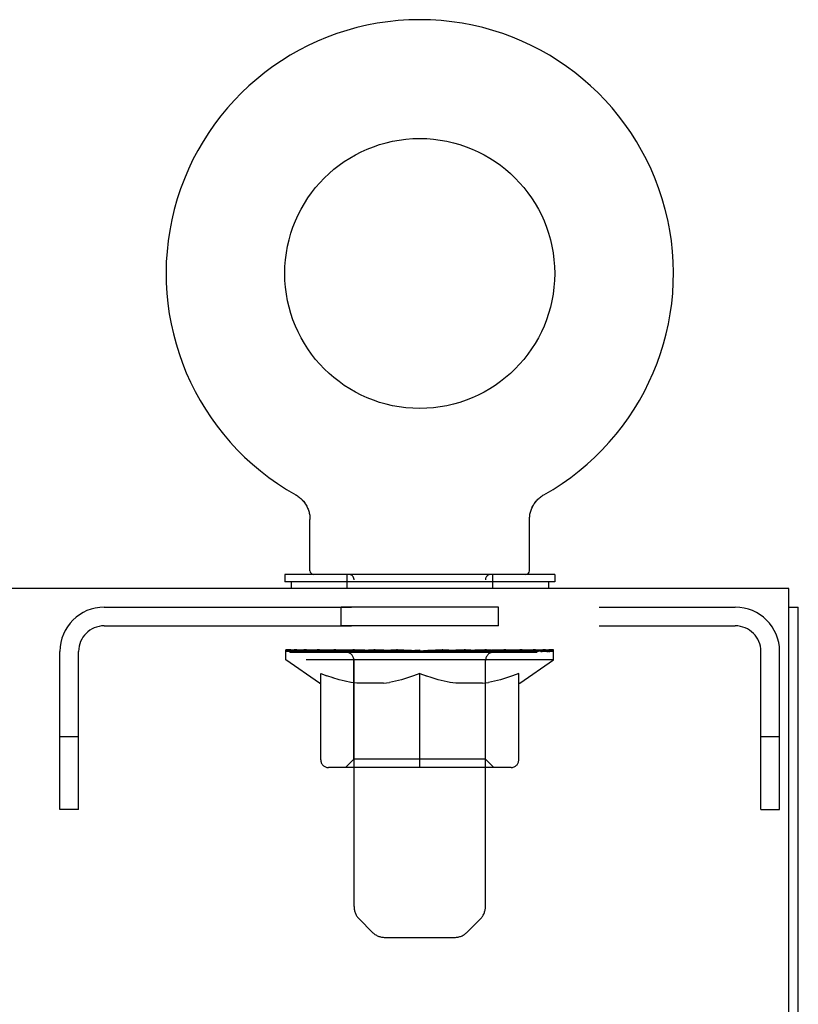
# Model space of a CAD drawing. Header units: inches. Extents: x 0 to 250, y 0 to 162.
# Tile 36 of 44: x 107.63 to 111.96, y 98.78 to 104.25. Entities that reach past the tile are written whole.
import ezdxf

# ---------------------------------------------------------------- set-up
doc = ezdxf.new("R2010")
doc.units = ezdxf.units.IN
doc.header["$LTSCALE"] = 13.75
doc.header["$MEASUREMENT"] = 0
doc.linetypes.add('HIDDEN', pattern=[0.2, 0.1, -0.1])
doc.layers.get('0').update_dxf_attribs({"linetype": 'CONTINUOUS'})
doc.layers.add('02___PRT_ALL_AXES', color=7, linetype='CONTINUOUS')
doc.layers.add('DEFAULT_2', color=8, linetype='HIDDEN')

msp = doc.modelspace()

# ---------------------------------------------------------------- linework, layer by layer
at = {"color": 7, "linetype": 'Continuous'}
for p, q in [((109.1677, 101.6066), (109.1678, 101.6066)), ((109.1677, 101.6066), (109.1729, 101.6036)), ((109.1685, 101.6061), (109.1697, 101.6055)), ((109.1729, 101.6036), (109.1779, 101.6004)), ((109.1779, 101.6004), (109.1828, 101.597)), ((109.1827, 101.5971), (109.1876, 101.5934)), ((109.1874, 101.5935), (109.1922, 101.5896)), ((109.192, 101.5898), (109.1967, 101.5857)), ((110.519, 101.5857), (110.5236, 101.5898)), ((110.5235, 101.5896), (110.5283, 101.5935)), ((110.5281, 101.5934), (110.533, 101.5971)), ((110.5329, 101.597), (110.5378, 101.6004)), ((110.5378, 101.6004), (110.5428, 101.6036)), ((110.5378, 101.6004), (110.5392, 101.6013)), ((110.5428, 101.6036), (110.5479, 101.6066)), ((110.546, 101.6055), (110.5471, 101.6061)), ((109.1965, 101.5858), (109.201, 101.5816)), ((109.2008, 101.5818), (109.2052, 101.5773)), ((109.205, 101.5775), (109.2092, 101.5729)), ((109.209, 101.5731), (109.213, 101.5683)), ((109.2129, 101.5685), (109.2167, 101.5636)), ((109.2165, 101.5638), (109.2202, 101.5588)), ((109.22, 101.5589), (109.2234, 101.5538)), ((109.2233, 101.5539), (109.2265, 101.5487)), ((109.2265, 101.5488), (109.2294, 101.5435)), ((109.2294, 101.5436), (109.2321, 101.5381)), ((109.2321, 101.5383), (109.2346, 101.5327)), ((109.2346, 101.5329), (109.2369, 101.5272)), ((110.4787, 101.5272), (110.4811, 101.5329)), ((110.481, 101.5327), (110.4836, 101.5383)), ((110.4835, 101.5381), (110.4863, 101.5436)), ((110.4862, 101.5435), (110.4892, 101.5488)), ((110.4891, 101.5487), (110.4923, 101.5539)), ((110.4922, 101.5538), (110.4956, 101.5589)), ((110.4955, 101.5588), (110.4991, 101.5638)), ((110.499, 101.5636), (110.5028, 101.5685)), ((110.5026, 101.5683), (110.5066, 101.5731)), ((110.5065, 101.5729), (110.5107, 101.5775)), ((110.5105, 101.5773), (110.5148, 101.5818)), ((110.5146, 101.5816), (110.5192, 101.5858)), ((109.2369, 101.5273), (109.239, 101.5216)), ((109.239, 101.5217), (109.2409, 101.516)), ((109.2408, 101.5161), (109.2425, 101.5102)), ((109.2425, 101.5103), (109.2439, 101.5044)), ((109.2439, 101.5045), (109.2452, 101.4986)), ((109.2451, 101.4987), (109.2461, 101.4927)), ((109.2461, 101.4928), (109.2469, 101.4868)), ((109.2469, 101.4868), (109.2474, 101.4809)), ((110.4679, 101.4749), (110.4682, 101.4809)), ((110.4679, 101.4749), (110.4682, 101.4809)), ((110.4682, 101.4809), (110.4688, 101.4868)), ((110.4688, 101.4868), (110.4695, 101.4928)), ((110.4695, 101.4927), (110.4705, 101.4987)), ((110.4705, 101.4986), (110.4717, 101.5045)), ((110.4717, 101.5044), (110.4732, 101.5103)), ((110.4731, 101.5102), (110.4748, 101.5161)), ((110.4748, 101.516), (110.4767, 101.5217)), ((110.4767, 101.5216), (110.4788, 101.5273)), ((109.2477, 101.4749), (109.2478, 101.4697)), ((109.2478, 101.1844), (109.2478, 101.4697)), ((110.4678, 101.4697), (110.4679, 101.4749)), ((110.4678, 101.1844), (110.4678, 101.4697)), ((109.1078, 101.1644), (109.1078, 101.1224)), ((110.6078, 101.1644), (109.1078, 101.1644)), ((110.6078, 101.1644), (110.6078, 101.1224)), ((110.6078, 101.1224), (109.1078, 101.1224)), ((109.1428, 101.1224), (109.1428, 101.0864)), ((110.5728, 101.1224), (110.5728, 101.0864)), ((111.9098, 100.9824), (111.9618, 100.9824))]:
    msp.add_line(p, q, dxfattribs=at)
at = {"color": 3, "linetype": 'Continuous'}
for p, q in [((111.9098, 101.0864), (76.0138, 101.0864)), ((111.9098, 97.9059), (111.9098, 101.0864)), ((111.9618, 11.1904), (111.9618, 100.9824))]:
    msp.add_line(p, q, dxfattribs=at)
at = {"color": 7, "linetype": 'Continuous'}
msp.add_lwpolyline([(109.2474, 101.4809), (109.2477, 101.4749), (109.2478, 101.4697)], dxfattribs=at)
msp.add_circle((109.8578, 102.8362), 0.75, dxfattribs=at)
for centre, radius, start, end in [((109.8578, 102.8362), 1.41, 299.2655, 240.7345), ((109.2678, 101.1844), 0.02, 180, 270), ((110.4478, 101.1844), 0.02, 270, 360)]:
    msp.add_arc(centre, radius, start, end, dxfattribs=at)
at = {"layer": '02___PRT_ALL_AXES', "color": 8, "linetype": 'HIDDEN'}
for p, q in [((109.4203, 100.8784), (109.4203, 100.9824)), ((110.2953, 100.9824), (109.4203, 100.9824)), ((110.2953, 100.8784), (110.2953, 100.9824)), ((110.2953, 100.8784), (109.4203, 100.8784))]:
    msp.add_line(p, q, dxfattribs=at)
at = {"layer": 'DEFAULT_2', "color": 8, "linetype": 'HIDDEN'}
for p, q in [((109.1677, 101.6066), (109.1677, 101.6066)), ((109.1765, 101.6013), (109.1779, 101.6004)), ((110.5479, 101.6066), (110.548, 101.6066)), ((109.4528, 101.1644), (109.4528, 101.0864)), ((110.2628, 101.1644), (110.2628, 101.0864)), ((109.4928, 99.3188), (109.4928, 101.1344)), ((110.2228, 99.3188), (110.2228, 101.1344)), ((108.1043, 100.9824), (111.6113, 100.9824)), ((108.1043, 100.8784), (111.6113, 100.8784)), ((107.8578, 99.8574), (107.8578, 100.7359)), ((107.9618, 99.8574), (107.9618, 100.7359)), ((109.1143, 100.6897), (109.1143, 100.7444)), ((109.1256, 100.7366), (109.1256, 100.7444)), ((109.1362, 100.7328), (109.1362, 100.7367)), ((109.1362, 100.7328), (110.5794, 100.7328)), ((109.1466, 100.7328), (109.1466, 100.7367)), ((109.1478, 100.7328), (109.1478, 100.7367)), ((109.1592, 100.7366), (109.1592, 100.7444)), ((109.1786, 100.7328), (109.1786, 100.7367)), ((109.1809, 100.7328), (109.1809, 100.7367)), ((109.2139, 100.7366), (109.2139, 100.7444)), ((109.2313, 100.7328), (109.2313, 100.7367)), ((109.2345, 100.7328), (109.2345, 100.7367)), ((109.471, 100.7363), (109.242, 100.7363)), ((109.2883, 100.7366), (109.2883, 100.7444)), ((109.2897, 100.7328), (109.2897, 100.7363)), ((109.2903, 100.7328), (109.2903, 100.7363)), ((109.2934, 100.7328), (109.2934, 100.7363)), ((109.303, 100.7328), (109.303, 100.7367)), ((109.3032, 100.7328), (109.3032, 100.7363)), ((109.3072, 100.7328), (109.3072, 100.7367)), ((109.3103, 100.7328), (109.3103, 100.7375)), ((109.3143, 100.7328), (109.3143, 100.7363)), ((109.3336, 100.7328), (109.3336, 100.7363)), ((109.3517, 100.7328), (109.3517, 100.7363)), ((109.3541, 100.7328), (109.3541, 100.7395)), ((109.3799, 100.7366), (109.3799, 100.7444)), ((109.3799, 100.7328), (109.3799, 100.7363)), ((109.3915, 100.7328), (109.3915, 100.7367)), ((109.3965, 100.7328), (109.3965, 100.7367)), ((109.4044, 100.7328), (109.4044, 100.7363)), ((109.4201, 100.7328), (109.4201, 100.7412)), ((109.4407, 100.7328), (109.4407, 100.7363)), ((109.4435, 100.7328), (109.4435, 100.7363)), ((109.471, 100.7328), (109.471, 100.7363)), ((109.5493, 100.7363), (109.4837, 100.7363)), ((109.4861, 100.7366), (109.4861, 100.7444)), ((109.4942, 100.7328), (109.4942, 100.7367)), ((109.4999, 100.7328), (109.4999, 100.7367)), ((109.5065, 100.7328), (109.5065, 100.7426)), ((109.5142, 100.7328), (109.5142, 100.7363)), ((109.5255, 100.7328), (109.5255, 100.7363)), ((109.5493, 100.7328), (109.5493, 100.7363)), ((109.637, 100.7363), (109.5744, 100.7363)), ((109.5982, 100.7328), (109.5982, 100.7363)), ((109.6035, 100.7366), (109.6035, 100.7444)), ((109.608, 100.7328), (109.608, 100.7367)), ((109.6107, 100.7328), (109.6107, 100.7436)), ((109.6141, 100.7328), (109.6141, 100.7367)), ((109.6234, 100.7328), (109.6234, 100.7368)), ((109.637, 100.7328), (109.637, 100.7363)), ((109.7314, 100.7363), (109.6738, 100.7363)), ((109.69, 100.7328), (109.69, 100.7363)), ((109.7231, 100.7363), (109.8578, 100.7444)), ((109.7287, 100.7366), (109.7287, 100.7444)), ((109.7294, 100.7443), (109.7287, 100.7444)), ((109.7293, 100.7328), (109.7293, 100.7367)), ((109.7294, 100.7367), (109.7294, 100.7442)), ((109.7314, 100.7328), (109.7314, 100.7363)), ((109.7343, 100.7328), (109.7343, 100.7369)), ((109.7357, 100.7328), (109.7357, 100.7367)), ((109.8296, 100.7363), (109.7787, 100.7363)), ((109.787, 100.7328), (109.787, 100.7363)), ((109.8296, 100.7328), (109.8296, 100.7363)), ((109.8549, 100.7368), (109.8546, 100.7367)), ((109.8546, 100.7328), (109.8546, 100.7367)), ((109.8549, 100.7328), (109.8549, 100.7368)), ((109.8578, 100.7366), (109.8578, 100.7444)), ((109.8608, 100.7328), (109.8608, 100.7368)), ((109.8608, 100.7368), (109.8611, 100.7367)), ((109.8611, 100.7328), (109.8611, 100.7367)), ((109.8636, 100.7363), (109.9369, 100.7363)), ((109.886, 100.7328), (109.886, 100.7363)), ((109.9006, 100.7363), (109.9006, 100.7418)), ((109.9006, 100.7418), (109.9926, 100.7363)), ((109.9253, 100.7363), (109.9253, 100.7403)), ((109.9287, 100.7328), (109.9287, 100.7363)), ((109.9799, 100.7328), (109.9799, 100.7367)), ((109.9813, 100.7328), (109.9813, 100.7369)), ((109.9843, 100.7328), (109.9843, 100.7363)), ((109.9843, 100.7363), (110.0419, 100.7363)), ((109.9863, 100.7443), (109.9869, 100.7444)), ((109.9863, 100.7367), (109.9863, 100.7442)), ((109.9864, 100.7328), (109.9864, 100.7367)), ((109.9869, 100.7366), (109.9869, 100.7444)), ((110.0257, 100.7328), (110.0257, 100.7363)), ((110.0787, 100.7328), (110.0787, 100.7363)), ((110.0787, 100.7363), (110.1413, 100.7363)), ((110.0922, 100.7328), (110.0922, 100.7368)), ((110.1016, 100.7328), (110.1016, 100.7367)), ((110.105, 100.7328), (110.105, 100.7436)), ((110.1077, 100.7328), (110.1077, 100.7367)), ((110.1121, 100.7366), (110.1121, 100.7444)), ((110.1175, 100.7328), (110.1175, 100.7363)), ((110.1664, 100.7328), (110.1664, 100.7363)), ((110.1664, 100.7363), (110.232, 100.7363)), ((110.1902, 100.7328), (110.1902, 100.7363)), ((110.2014, 100.7328), (110.2014, 100.7363)), ((110.2091, 100.7328), (110.2091, 100.7426)), ((110.2158, 100.7328), (110.2158, 100.7367)), ((110.2215, 100.7328), (110.2215, 100.7367)), ((110.2296, 100.7366), (110.2296, 100.7444)), ((110.2447, 100.7328), (110.2447, 100.7363)), ((110.2447, 100.7363), (110.4736, 100.7363)), ((110.2722, 100.7328), (110.2722, 100.7363)), ((110.275, 100.7328), (110.275, 100.7363)), ((110.2955, 100.7328), (110.2955, 100.7412)), ((110.3112, 100.7328), (110.3112, 100.7363)), ((110.3192, 100.7328), (110.3192, 100.7367)), ((110.3242, 100.7328), (110.3242, 100.7367)), ((110.3357, 100.7366), (110.3357, 100.7444)), ((110.3358, 100.7328), (110.3358, 100.7363)), ((110.3616, 100.7328), (110.3616, 100.7395)), ((110.364, 100.7328), (110.364, 100.7363)), ((110.3821, 100.7328), (110.3821, 100.7363)), ((110.4014, 100.7328), (110.4014, 100.7363)), ((110.4053, 100.7328), (110.4053, 100.7375)), ((110.4085, 100.7328), (110.4085, 100.7367)), ((110.4125, 100.7328), (110.4125, 100.7363)), ((110.4127, 100.7328), (110.4127, 100.7367)), ((110.4223, 100.7328), (110.4223, 100.7363)), ((110.4254, 100.7328), (110.4254, 100.7363)), ((110.426, 100.7328), (110.426, 100.7363)), ((110.4274, 100.7366), (110.4274, 100.7444)), ((110.4811, 100.7328), (110.4811, 100.7367)), ((110.4844, 100.7328), (110.4844, 100.7367)), ((110.5017, 100.7366), (110.5017, 100.7444)), ((110.5348, 100.7328), (110.5348, 100.7367)), ((110.537, 100.7328), (110.537, 100.7367)), ((110.5565, 100.7366), (110.5565, 100.7444)), ((110.5679, 100.7328), (110.5679, 100.7367)), ((110.569, 100.7328), (110.569, 100.7367)), ((110.5794, 100.7328), (110.5794, 100.7367)), ((110.59, 100.7366), (110.59, 100.7444)), ((110.6013, 100.6897), (110.6013, 100.7444)), ((111.7538, 99.8574), (111.7538, 100.7359)), ((111.8578, 99.8574), (111.8578, 100.7359)), ((110.6013, 100.6897), (109.1143, 100.6897)), ((109.3007, 100.5592), (109.1143, 100.6897)), ((109.4919, 100.1378), (109.4919, 100.6862)), ((110.2238, 100.1378), (110.2238, 100.6862)), ((110.4149, 100.5592), (110.6013, 100.6897)), ((109.3073, 100.1346), (109.3073, 100.6142)), ((109.3073, 100.6142), (109.3421, 100.6009)), ((109.8578, 100.6142), (109.8231, 100.6009)), ((109.8578, 100.0912), (109.8578, 100.6142)), ((109.8578, 100.6142), (109.8926, 100.6009)), ((110.4083, 100.6142), (110.3736, 100.6009)), ((110.4083, 100.1346), (110.4083, 100.6142)), ((109.3007, 100.5592), (109.3073, 100.5592)), ((109.3762, 100.5892), (109.3417, 100.601)), ((109.4097, 100.5792), (109.3756, 100.5894)), ((109.4427, 100.5708), (109.409, 100.5793)), ((109.4757, 100.5642), (109.4422, 100.571)), ((109.5085, 100.5592), (109.4754, 100.5643)), ((109.6567, 100.5592), (109.5085, 100.5592)), ((109.6567, 100.5592), (109.6898, 100.5643)), ((109.723, 100.571), (109.6895, 100.5642)), ((109.7561, 100.5793), (109.7224, 100.5708)), ((109.7896, 100.5894), (109.7555, 100.5792)), ((109.8235, 100.601), (109.789, 100.5892)), ((109.9267, 100.5892), (109.8922, 100.601)), ((109.9602, 100.5792), (109.9261, 100.5894)), ((109.9932, 100.5708), (109.9595, 100.5793)), ((110.0262, 100.5642), (109.9927, 100.571)), ((110.059, 100.5592), (110.0259, 100.5643)), ((110.2072, 100.5592), (110.059, 100.5592)), ((110.2072, 100.5592), (110.2403, 100.5643)), ((110.2735, 100.571), (110.24, 100.5642)), ((110.3066, 100.5793), (110.2729, 100.5708)), ((110.3401, 100.5894), (110.306, 100.5792)), ((110.374, 100.601), (110.3395, 100.5892)), ((110.4083, 100.5592), (110.4149, 100.5592)), ((107.9618, 100.2624), (107.8578, 100.2624)), ((111.8578, 100.2624), (111.7538, 100.2624)), ((109.4919, 100.1378), (109.4453, 100.0912)), ((110.2238, 100.1378), (109.4919, 100.1378)), ((110.2238, 100.1378), (110.2703, 100.0912)), ((110.365, 100.0912), (109.3507, 100.0912)), ((107.9618, 99.8574), (107.8578, 99.8574)), ((111.7538, 99.8574), (111.8578, 99.8574)), ((109.5935, 99.1767), (109.5221, 99.2481)), ((110.1221, 99.1767), (110.1935, 99.2481)), ((109.6643, 99.1474), (110.0514, 99.1474))]:
    msp.add_line(p, q, dxfattribs=at)
for centre, radius, start, end in [((109.4628, 101.1344), 0.03, 0, 90), ((110.2528, 101.1344), 0.03, 90, 180), ((108.1043, 100.7359), 0.2465, 90, 180), ((111.6113, 100.7359), 0.2465, 0, 90), ((108.1043, 100.7359), 0.1425, 90, 180), ((111.6113, 100.7359), 0.1425, 0, 90), ((109.4453, 100.6862), 0.0466, 0, 90), ((110.2703, 100.6862), 0.0466, 90, 180), ((109.3507, 100.1346), 0.0434, 180, 270), ((110.365, 100.1346), 0.0434, 270, 360), ((109.5928, 99.3188), 0.1, 180, 225), ((110.1228, 99.3188), 0.1, 315, 360), ((109.6643, 99.2474), 0.1, 225, 270), ((110.0514, 99.2474), 0.1, 270, 315)]:
    msp.add_arc(centre, radius, start, end, dxfattribs=at)
for centre, major_axis, ratio, start_param, end_param in [((109.8578, 100.7444), (0.7435, 0.0078), 0.059247, 2.966439, 3.140971), ((109.0911, 100.7305), (0.2318, 0), 0.060167, 0.426548, 1.470503), ((109.8578, 100.7444), (0.7435, 0), 0.060167, 3.141593, 3.316126), ((109.0911, 100.7227), (0.2318, 0.0024), 0.059247, 1.374323, 1.469882), ((109.8578, 100.7444), (0.7435, 0.0153), 0.056515, 2.79136, 2.965893), ((109.0627, 100.7305), (0.2318, 0.0024), 0.059247, 0.251393, 1.295349), ((109.1428, 100.7305), (0.2318, -0.0024), 0.059247, 0.601702, 1.645657), ((109.8578, 100.7444), (0.7435, -0.0078), 0.059247, -2.966439, -2.791906), ((109.1428, 100.7227), (0.2318, 0), 0.060167, 1.549477, 1.645036), ((109.0627, 100.7227), (0.2318, 0.0048), 0.056515, 1.199244, 1.294804), ((109.1468, 100.7254), (0.1922, 0.002), 0.059247, 1.051627, 1.625044), ((109.1237, 100.7254), (0.1922, 0.004), 0.056515, 0.876548, 1.449966), ((109.1915, 100.7254), (0.1922, 0), 0.060167, 1.226781, 1.800198), ((109.8578, 100.7444), (0.7435, 0.0224), 0.052059, 2.616423, 2.790956), ((109.0585, 100.7305), (0.2318, 0.0048), 0.056515, 0.076315, 1.120271), ((109.2163, 100.7305), (0.2318, -0.0048), 0.056515, 0.77678, 1.820736), ((109.8578, 100.7444), (0.7435, -0.0153), 0.056515, -2.79136, -2.616827), ((109.2163, 100.7227), (0.2318, -0.0024), 0.059247, 1.724631, 1.82019), ((109.0585, 100.7227), (0.2318, 0.007), 0.052059, 1.024308, 1.119867), ((109.1229, 100.7254), (0.1922, 0.0058), 0.052059, 0.701611, 1.275029), ((109.2564, 100.7254), (0.1922, -0.002), 0.059247, 1.401935, 1.975352), ((109.8578, 100.7444), (0.7435, 0.0288), 0.046022, 2.441677, 2.61621), ((109.3092, 100.7305), (0.2318, -0.007), 0.052059, 0.951717, 1.995673), ((109.0785, 100.7305), (0.2318, 0.007), 0.052059, -0.098622, 0.945334), ((109.8578, 100.7444), (0.7435, -0.0224), 0.052059, -2.616423, -2.441891), ((109.3092, 100.7227), (0.2318, -0.0048), 0.056515, 1.899709, 1.995269), ((109.0785, 100.7227), (0.2318, 0.009), 0.046022, 0.849561, 0.945121), ((109.1444, 100.7254), (0.1922, 0.0074), 0.046022, 0.526865, 1.100283), ((109.3396, 100.7254), (0.1922, -0.004), 0.056515, 1.577013, 2.150431), ((109.8578, 100.7444), (0.7435, 0.0343), 0.038593, 2.267147, 2.44168), ((109.4188, 100.7305), (0.2318, -0.009), 0.046022, 1.126463, 2.170419), ((109.1222, 100.7305), (0.2318, 0.009), 0.046022, -0.273368, 0.770588), ((109.8578, 100.7444), (0.7435, -0.0288), 0.046022, -2.441677, -2.267144), ((109.4188, 100.7227), (0.2318, -0.007), 0.052059, 2.074646, 2.170205), ((109.1222, 100.7227), (0.2318, 0.0107), 0.038593, 0.675031, 0.77059), ((109.1877, 100.7254), (0.1922, 0.0089), 0.038593, 0.352335, 0.925752), ((109.4386, 100.7254), (0.1922, -0.0058), 0.052059, 1.75195, 2.325367), ((109.8578, 100.7444), (0.7435, 0.0388), 0.030002, 2.09283, 2.267363), ((109.5417, 100.7305), (0.2318, -0.0107), 0.038593, 1.300994, 2.344949), ((109.1883, 100.7305), (0.2318, 0.0107), 0.038593, -0.447899, 0.596057), ((109.8578, 100.7444), (0.7435, -0.0343), 0.038593, -2.267147, -2.092614), ((109.5417, 100.7227), (0.2318, -0.009), 0.046022, 2.249392, 2.344952), ((109.1883, 100.7227), (0.2318, 0.0121), 0.030002, 0.500714, 0.596274), ((109.2512, 100.7254), (0.1922, 0.01), 0.030002, 0.178018, 0.751436), ((109.5503, 100.7254), (0.1922, -0.0074), 0.046022, 1.926696, 2.500114), ((109.2747, 100.7305), (0.2318, 0.0121), 0.030002, -0.622215, 0.421741), ((109.8578, 100.7444), (0.7435, 0.0421), 0.020513, 1.918702, 2.093235), ((109.6742, 100.7305), (0.2318, -0.0121), 0.030002, 1.47531, 2.519266), ((109.8578, 100.7444), (0.7435, -0.0388), 0.030002, -2.09283, -1.918297), ((109.6742, 100.7227), (0.2318, -0.0107), 0.038593, 2.423923, 2.519482), ((109.2747, 100.7227), (0.2318, 0.0131), 0.020513, 0.326586, 0.422146), ((109.3333, 100.7254), (0.1922, 0.0109), 0.020513, 0.00389, 0.577307), ((109.6714, 100.7254), (0.1922, -0.0089), 0.038593, 2.101227, 2.674644), ((109.3789, 100.7305), (0.2318, 0.0131), 0.020513, -0.796343, 0.247613), ((109.8578, 100.7444), (0.7435, 0.0441), 0.010411, 1.744712, 1.919245), ((109.8124, 100.7305), (0.2318, -0.0131), 0.020513, 1.649438, 2.693394), ((109.8578, 100.7444), (0.7435, -0.0421), 0.020513, -1.918702, -1.744169), ((109.8124, 100.7227), (0.2318, -0.0121), 0.030002, 2.598239, 2.693799), ((109.3789, 100.7227), (0.2318, 0.0137), 0.010411, 0.152596, 0.248156), ((109.4312, 100.7254), (0.1922, 0.0114), 0.010411, 6.113086, 6.686503), ((109.7981, 100.7254), (0.1922, -0.01), 0.030002, 2.275543, 2.848961), ((109.4975, 100.7305), (0.2318, 0.0137), 0.010411, -0.970333, -0.000837), ((109.9519, 100.7305), (0.2318, -0.0137), 0.010411, 1.823428, 2.867384), ((109.8578, 100.7444), (0.7435, -0.0441), 0.010411, -1.744712, -1.56247), ((109.9519, 100.7227), (0.2318, -0.0131), 0.020513, 2.772368, 2.867927), ((109.9266, 100.7254), (0.1922, -0.0109), 0.020513, 2.449671, 3.023089), ((109.7638, 100.7305), (0.2318, 0.0137), 0.010411, 0.274209, 1.318165), ((109.6626, 100.7254), (0.1922, 0.0114), 0.010411, -0.000452, 0.517932), ((109.6272, 100.7227), (0.2318, 0.0137), 0.010411, 0.099676, 0.195236), ((109.8578, 100.7444), (0.7435, 0.0441), 0.010411, -1.571413, -1.39688), ((110.053, 100.7254), (0.1922, -0.0114), 0.010411, 2.623661, 3.141974), ((110.0885, 100.7227), (0.2318, -0.0137), 0.010411, 2.734394, 2.946357), ((109.9033, 100.7305), (0.2318, 0.0131), 0.020513, 0.448199, 1.492154), ((109.7891, 100.7254), (0.1922, 0.0109), 0.020513, 0.118504, 0.691921), ((109.7638, 100.7227), (0.2318, 0.0131), 0.020513, 0.273666, 0.369225), ((110.2181, 100.7305), (0.2318, -0.0137), 0.010411, -3.140756, -2.17126), ((109.8578, 100.7444), (0.7435, 0.0421), 0.020513, -1.397424, -1.222891), ((109.8578, 100.7444), (0.7435, -0.0441), 0.010411, 1.222347, 1.39688), ((110.0414, 100.7305), (0.2318, 0.0121), 0.030002, 0.622327, 1.666283), ((109.9176, 100.7254), (0.1922, 0.01), 0.030002, 0.292632, 0.86605), ((110.2845, 100.7254), (0.1922, -0.0114), 0.010411, 2.738275, 3.311692), ((110.3368, 100.7305), (0.2318, -0.0131), 0.020513, 2.89398, 3.937936), ((109.9033, 100.7227), (0.2318, 0.0121), 0.030002, 0.447794, 0.543354), ((110.3368, 100.7227), (0.2318, -0.0137), 0.010411, 2.893437, 2.988996), ((110.174, 100.7305), (0.2318, 0.0107), 0.038593, 0.796643, 1.840599), ((109.8578, 100.7444), (0.7435, 0.0388), 0.030002, -1.223295, -1.048762), ((109.8578, 100.7444), (0.7435, -0.0421), 0.020513, 1.048358, 1.222891), ((110.0443, 100.7254), (0.1922, 0.0089), 0.038593, 0.466948, 1.040366), ((110.3824, 100.7254), (0.1922, -0.0109), 0.020513, 2.564285, 3.137703), ((110.4409, 100.7305), (0.2318, -0.0121), 0.030002, 2.719852, 3.763807), ((110.2969, 100.7305), (0.2318, 0.009), 0.046022, 0.971174, 2.01513), ((110.0414, 100.7227), (0.2318, 0.0107), 0.038593, 0.62211, 0.71767), ((110.4409, 100.7227), (0.2318, -0.0131), 0.020513, 2.719447, 2.815007), ((109.8578, 100.7444), (0.7435, 0.0343), 0.038593, -1.048979, -0.874446), ((109.8578, 100.7444), (0.7435, -0.0388), 0.030002, 0.874229, 1.048762), ((110.1654, 100.7254), (0.1922, 0.0074), 0.046022, 0.641479, 1.214897), ((110.4065, 100.7305), (0.2318, 0.007), 0.052059, 1.14592, 2.189876), ((110.4644, 100.7254), (0.1922, -0.01), 0.030002, 2.390157, 2.963574), ((110.5274, 100.7305), (0.2318, -0.0107), 0.038593, 2.545535, 3.589491), ((110.2771, 100.7254), (0.1922, 0.0058), 0.052059, 0.816225, 1.389643), ((110.174, 100.7227), (0.2318, 0.009), 0.046022, 0.796641, 0.892201), ((110.5274, 100.7227), (0.2318, -0.0121), 0.030002, 2.545319, 2.640878), ((110.4994, 100.7305), (0.2318, 0.0048), 0.056515, 1.320857, 2.364813), ((109.8578, 100.7444), (0.7435, 0.0288), 0.046022, -0.874448, -0.699915), ((109.8578, 100.7444), (0.7435, -0.0343), 0.038593, 0.699913, 0.874446), ((110.528, 100.7254), (0.1922, -0.0089), 0.038593, 2.21584, 2.789258), ((110.5934, 100.7305), (0.2318, -0.009), 0.046022, 2.371005, 3.41496), ((110.376, 100.7254), (0.1922, 0.004), 0.056515, 0.991162, 1.564579), ((110.5728, 100.7305), (0.2318, 0.0024), 0.059247, 1.495935, 2.539891), ((110.6372, 100.7305), (0.2318, -0.007), 0.052059, 2.196258, 3.240214), ((110.5712, 100.7254), (0.1922, -0.0074), 0.046022, 2.04131, 2.614727), ((110.2969, 100.7227), (0.2318, 0.007), 0.052059, 0.971387, 1.066947), ((110.5934, 100.7227), (0.2318, -0.0107), 0.038593, 2.371002, 2.466562), ((110.6245, 100.7305), (0.2318, 0), 0.060167, 1.671089, 2.715045), ((110.6572, 100.7305), (0.2318, -0.0048), 0.056515, 2.021322, 3.065278), ((110.4592, 100.7254), (0.1922, 0.002), 0.059247, 1.16624, 1.739658), ((109.8578, 100.7444), (0.7435, 0.0224), 0.052059, -0.699702, -0.525169), ((109.8578, 100.7444), (0.7435, -0.0288), 0.046022, 0.525382, 0.699915), ((110.653, 100.7305), (0.2318, -0.0024), 0.059247, 1.846243, 2.890199), ((110.5928, 100.7254), (0.1922, -0.0058), 0.052059, 1.866564, 2.439981), ((110.5242, 100.7254), (0.1922, 0), 0.060167, 1.341394, 1.914812), ((110.592, 100.7254), (0.1922, -0.004), 0.056515, 1.691627, 2.265045), ((110.5689, 100.7254), (0.1922, -0.002), 0.059247, 1.516549, 2.089966), ((110.4065, 100.7227), (0.2318, 0.0048), 0.056515, 1.146324, 1.241883), ((110.6372, 100.7227), (0.2318, -0.009), 0.046022, 2.196472, 2.292031), ((109.8578, 100.7444), (0.7435, 0.0153), 0.056515, -0.524765, -0.350233), ((109.8578, 100.7444), (0.7435, -0.0224), 0.052059, 0.350636, 0.525169), ((110.4994, 100.7227), (0.2318, 0.0024), 0.059247, 1.321402, 1.416962), ((110.6572, 100.7227), (0.2318, -0.007), 0.052059, 2.021726, 2.117285), ((109.8578, 100.7444), (0.7435, 0.0078), 0.059247, -0.349687, -0.175154), ((109.8578, 100.7444), (0.7435, -0.0153), 0.056515, 0.1757, 0.350233), ((110.5728, 100.7227), (0.2318, 0), 0.060167, 1.496556, 1.592116), ((110.653, 100.7227), (0.2318, -0.0048), 0.056515, 1.846789, 1.942348), ((110.6245, 100.7227), (0.2318, -0.0024), 0.059247, 1.67171, 1.76727), ((109.8578, 100.7444), (0.7435, 0), 0.060167, -0.174533, 0), ((109.8578, 100.7444), (0.7435, -0.0078), 0.059247, 0.000621, 0.175154)]:
    msp.add_ellipse(centre, major_axis=major_axis, ratio=ratio, start_param=start_param, end_param=end_param, dxfattribs=at)

doc.saveas('drawing.dxf')
